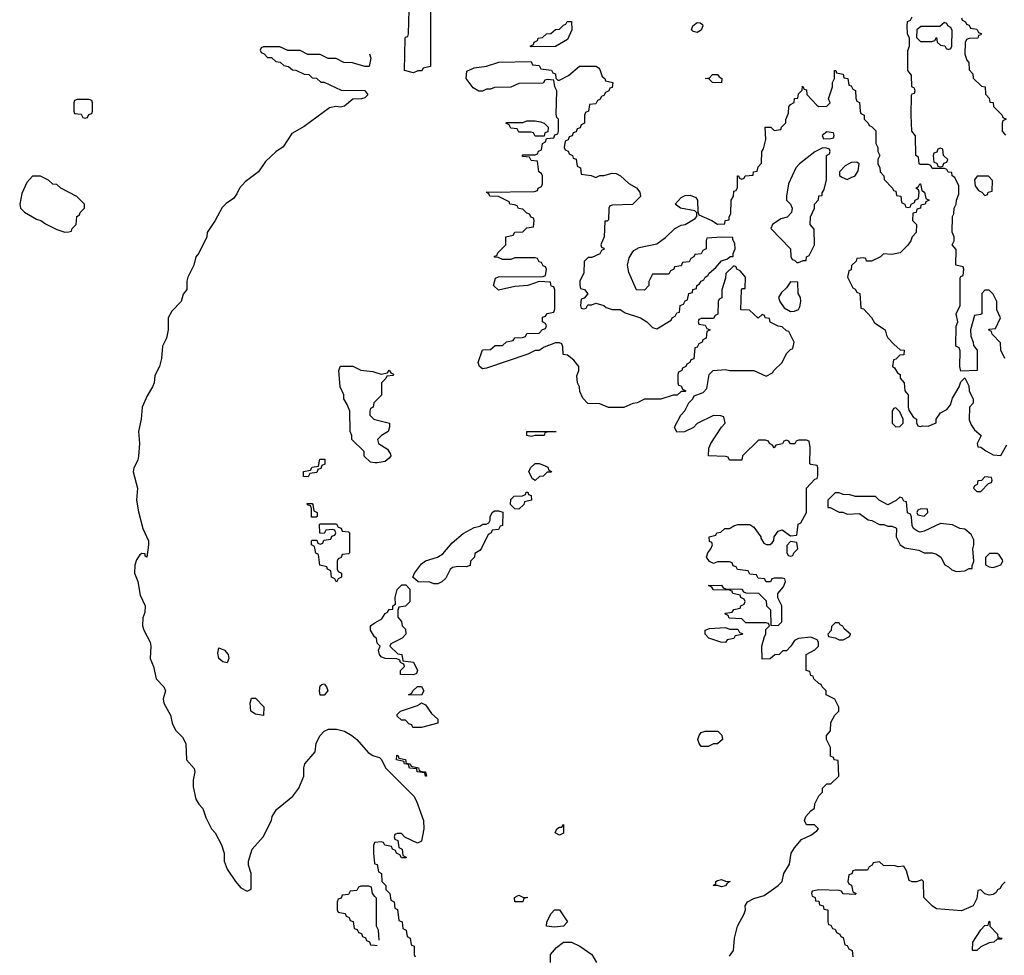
# Model space of a CAD drawing. Header units: inches. Extents: x 2808529 to 2951249, y 860290 to 1033701.
# Tile 130 of 153: x 2918247 to 2923105, y 993986 to 998600. Entities that reach past the tile are written whole.
import ezdxf

# ---------------------------------------------------------------- set-up
doc = ezdxf.new("R2010")
doc.units = ezdxf.units.IN
doc.header["$MEASUREMENT"] = 0
doc.layers.add('C9919', color=7, linetype='Continuous')
doc.layers.add('C9929', color=7, linetype='Continuous')

msp = doc.modelspace()

# ---------------------------------------------------------------- linework, layer by layer
at = {"layer": 'C9919', "color": 6}
for points in [[(2919972.6, 998432.6), (2919978.8, 998410), (2919971, 998370), (2919950, 998369), (2919888.4, 998388.4), (2919846, 998390), (2919808.4, 998408.4), (2919769.1, 998409.1), (2919730, 998428), (2919668.9, 998428.9), (2919630, 998448), (2919570, 998448), (2919530, 998466), (2919450, 998466), (2919438, 998462), (2919434, 998450), (2919438, 998438), (2919452.7, 998432.7), (2919470, 998414), (2919490, 998414), (2919510, 998394), (2919531.6, 998391.6), (2919550, 998374), (2919574, 998370), (2919592.7, 998352.7), (2919610, 998352), (2919650, 998332), (2919674, 998330), (2919690, 998314), (2919711.3, 998311.3), (2919732.7, 998292.7), (2919750, 998292), (2919832.7, 998252.7), (2919950, 998251), (2919964.7, 998230), (2919950, 998215.3), (2919934, 998210), (2919890, 998208.7), (2919850, 998174), (2919830, 998169), (2919807.1, 998172.9), (2919774.8, 998165.2), (2919650, 998074), (2919590, 998039), (2919547.3, 997972.7), (2919510, 997949), (2919459.1, 997900.9), (2919426, 997850), (2919359.3, 997800.7), (2919330.8, 997770), (2919318.5, 997741.5), (2919301.4, 997718.6), (2919265.5, 997694.5), (2919245.8, 997674.2), (2919210.6, 997609.4), (2919171.3, 997550), (2919171, 997530), (2919130.5, 997449.5), (2919116, 997430), (2919106, 997390), (2919076, 997330), (2919071, 997310), (2919071, 997270), (2919054, 997246), (2919042.8, 997210), (2918997.5, 997162.5), (2918979.1, 997130), (2918978.8, 997070), (2918970.7, 997030), (2918950.8, 996990), (2918946, 996930), (2918936, 996890), (2918914.4, 996845.6), (2918910.6, 996810), (2918902.8, 996790), (2918875.5, 996744.5), (2918850.7, 996690), (2918846.8, 996630), (2918833.4, 996570), (2918838, 996510), (2918833.2, 996446.8), (2918830, 996428), (2918810.8, 996390), (2918806.8, 996370), (2918827.3, 996290), (2918822.8, 996230), (2918833.2, 996173.2), (2918854.8, 996090), (2918882.8, 996030), (2918882.8, 996010), (2918874, 995950), (2918866, 995954), (2918866, 995966), (2918850, 995968), (2918839.6, 995960.4), (2918823.5, 995936.5), (2918814.8, 995910), (2918814, 995870), (2918830.5, 995830), (2918841.4, 995761.4), (2918866, 995710), (2918864, 995676), (2918854, 995650), (2918853.4, 995610), (2918858.8, 995590), (2918890.6, 995530), (2918894, 995510), (2918890.8, 995450), (2918906.8, 995410), (2918921, 995350), (2918958.8, 995310), (2918966.8, 995290), (2918954.8, 995250), (2918957.3, 995230), (2918990.6, 995170), (2918998.8, 995130), (2919015.9, 995095.9), (2919050, 995061), (2919067.3, 995030), (2919070.6, 994950.6), (2919107.1, 994907.1), (2919110.7, 994890), (2919102.8, 994850), (2919103.5, 994816.5), (2919115.2, 994755.2), (2919130.4, 994730.4), (2919150.4, 994710.3), (2919165.8, 994665.8), (2919194, 994610), (2919210.7, 994590), (2919242.8, 994530), (2919256, 994490), (2919256, 994450), (2919271.3, 994410), (2919311.3, 994350), (2919338.8, 994318.8), (2919370, 994302), (2919388.4, 994311.6), (2919389, 994390), (2919376, 994430), (2919376, 994450), (2919393.2, 994510), (2919449, 994570), (2919489.2, 994650), (2919493.2, 994670), (2919514.8, 994705.2), (2919595.3, 994770), (2919624, 994810), (2919649, 994870), (2919649, 994910), (2919654, 994930), (2919704, 994990), (2919710, 995032), (2919729, 995070), (2919750, 995091), (2919770, 995101), (2919810, 995100.7), (2919850, 995090.7), (2919886, 995070), (2919910.4, 995050.4), (2919965.8, 994985.8), (2919990, 994970.7), (2920000, 994968)], [(2920000, 996415.2), (2919978, 996418), (2919947.3, 996447.3), (2919946, 996470), (2919886, 996530), (2919886, 996550), (2919878, 996570), (2919875.3, 996670), (2919863.1, 996703.1), (2919846, 996730), (2919846, 996750), (2919828.7, 996790), (2919822, 996870), (2919830, 996891.3), (2919891.1, 996891.1), (2919930, 996871.3), (2919990, 996864.7), (2920000, 996861.5)], [(2920000, 996716.1), (2919994, 996710), (2919991.3, 996688.7), (2919978, 996682), (2919974, 996670), (2919974, 996650), (2919994, 996630), (2920000, 996628.5)], [(2920000, 995555.3), (2919997.2, 995557.2), (2919978, 995590), (2919978, 995610), (2919984, 995616), (2920000, 995625.5)], [(2920000, 994542.2), (2919998, 994542), (2919992.7, 994527.3), (2919992, 994490), (2919998, 994438), (2920000, 994437.3)], [(2920000, 994275.9), (2919988, 994290), (2919982, 994322), (2919970, 994326), (2919930, 994326), (2919918, 994322), (2919910, 994306), (2919878, 994302), (2919870, 994286), (2919838, 994282), (2919832.7, 994267.3), (2919818, 994262), (2919814, 994250), (2919814, 994210), (2919818, 994198), (2919852.7, 994192.7), (2919858, 994178), (2919872.7, 994172.7), (2919878, 994158), (2919892.7, 994152.7), (2919898, 994118), (2919912.7, 994112.7), (2919918, 994098), (2919932.7, 994092.7), (2919938, 994078), (2919952.7, 994072.7), (2919958, 994058), (2919972.7, 994052.7), (2919978, 994038), (2920000, 994035.2)]]:
    msp.add_lwpolyline(points, dxfattribs=at)
for points in [[(2918590, 998206), (2918530, 998206), (2918518, 998202), (2918514, 998190), (2918514, 998150), (2918518, 998138), (2918550, 998134), (2918558, 998118), (2918570, 998114), (2918582, 998118), (2918587.3, 998132.7), (2918602, 998138), (2918606, 998150), (2918606, 998190), (2918602, 998202)], [(2918348.7, 997828.7), (2918310, 997828.7), (2918282.5, 997797.5), (2918257.5, 997742.5), (2918246.8, 997690), (2918251, 997670), (2918270.6, 997650.6), (2918330, 997616), (2918350.5, 997610.5), (2918373.7, 997593.7), (2918430, 997566), (2918470, 997552), (2918490, 997554), (2918502, 997558), (2918506, 997570), (2918526, 997590), (2918528, 997630), (2918542, 997638), (2918546, 997650), (2918566, 997670), (2918566, 997690), (2918528.4, 997728.4), (2918450, 997768.7), (2918430, 997788), (2918410, 997788.7), (2918388.9, 997808.9)], [(2919670, 996346), (2919647.3, 996347.3), (2919647.3, 996372.7), (2919682, 996378), (2919690, 996394), (2919722, 996398), (2919727.3, 996432.7), (2919752.7, 996432.7), (2919752.7, 996407.3), (2919738, 996402), (2919732.7, 996387.3), (2919718, 996382), (2919712.7, 996367.3), (2919678, 996362)], [(2919710, 996146), (2919687.3, 996147.3), (2919686, 996190), (2919682, 996202), (2919667.3, 996207.3), (2919666, 996214), (2919690, 996214), (2919694, 996210), (2919698, 996178), (2919714, 996170), (2919714, 996150)], [(2919810, 995826), (2919802, 995842), (2919786, 995850), (2919782, 995882), (2919766, 995890), (2919762, 995902), (2919728, 995910), (2919722, 995962), (2919708.7, 995968.7), (2919702, 996002), (2919686, 996010), (2919686, 996030), (2919690, 996034), (2919712.7, 996032.7), (2919718, 996018), (2919730, 996014), (2919742, 996018), (2919747.3, 996032.7), (2919782, 996038), (2919787.3, 996052.7), (2919802, 996058), (2919806, 996070), (2919802, 996082), (2919790, 996086), (2919758, 996082), (2919750, 996066), (2919727.3, 996067.3), (2919726, 996110), (2919730, 996114), (2919810, 996114), (2919818, 996098), (2919832.7, 996092.7), (2919838, 996078), (2919870, 996074), (2919874, 996070), (2919874, 995970), (2919870, 995966), (2919838, 995962), (2919832.7, 995947.3), (2919818, 995942), (2919814, 995930), (2919814, 995890), (2919818, 995878), (2919834, 995870), (2919834, 995850), (2919818, 995842)], [(2919270, 995429), (2919250, 995433.2), (2919229.4, 995450), (2919223.7, 995476.3), (2919230, 995502), (2919258, 995490), (2919274.8, 995470), (2919278.8, 995450)], [(2919730, 995269.2), (2919726, 995290), (2919730, 995314), (2919738, 995322), (2919750, 995324.7), (2919761, 995310), (2919766.8, 995290), (2919750, 995269.2)], [(2919450, 995168), (2919410, 995175.3), (2919388, 995190), (2919384, 995230), (2919390, 995254), (2919410, 995254), (2919451, 995211)]]:
    msp.add_lwpolyline(points, close=True, dxfattribs=at)
at = {"layer": 'C9929', "color": 6}
for points in [[(2920274, 998770), (2920274, 998370), (2920238, 998362), (2920230, 998348.7), (2920212, 998348), (2920190, 998338), (2920146, 998350), (2920148.4, 998508.4), (2920150, 998514), (2920162, 998518), (2920166, 998530), (2920168.4, 998648.4)], [(2923108.7, 996928.7), (2923088.7, 996970), (2923087.3, 997007.3), (2923046, 997050), (2923042, 997062), (2923028, 997070), (2923030, 997074), (2923062, 997078), (2923086, 997130), (2923068.9, 997168.9), (2923068, 997210), (2923050, 997246), (2923030, 997266), (2923010, 997266), (2922994, 997250), (2922994, 997150), (2922990, 997146), (2922958, 997142), (2922938, 997070), (2922939.6, 997039.6), (2922952, 997010), (2922952.7, 996992.7), (2922971.3, 996970), (2922972, 996870), (2922890, 996866), (2922886, 996890), (2922887.3, 996967.3), (2922882, 996982), (2922866, 996990), (2922868.4, 997088.4), (2922875.3, 997110), (2922868, 997150), (2922888, 997190), (2922887.3, 997327.3), (2922890, 997334), (2922902, 997338), (2922906, 997370), (2922902, 997382), (2922866, 997390), (2922867.3, 997467.3), (2922848.7, 997490), (2922858, 997510), (2922858, 997530), (2922848.4, 997551.6), (2922848.9, 997628.9), (2922856.4, 997643.6), (2922858, 997670), (2922868, 997690), (2922868.7, 997710), (2922880.4, 997739.6), (2922880.4, 997780.4), (2922862, 997822), (2922848, 997830), (2922846, 997846), (2922828.4, 997848.4), (2922822, 997862), (2922810, 997866), (2922750, 997866), (2922742, 997882), (2922730, 997886), (2922690, 997886), (2922686, 997890), (2922682, 997922), (2922668, 997930), (2922667.3, 998027.3), (2922648.7, 998050), (2922646, 998130), (2922647.3, 998227.3), (2922650, 998234), (2922662, 998238), (2922666, 998250), (2922662, 998262), (2922648.4, 998268.4), (2922647.3, 998327.3), (2922628.7, 998350), (2922628.9, 998448.9), (2922638, 998470), (2922638, 998510), (2922628, 998530), (2922626, 998570), (2922628.4, 998591.6), (2922642, 998598), (2922650, 998614)], [(2922894, 998610), (2922898, 998598), (2922914, 998590), (2922918, 998578), (2922932.7, 998572.7), (2922938, 998558), (2922970, 998554), (2922978, 998538), (2922991.6, 998531.6), (2922990, 998526), (2922978, 998522), (2922974, 998510), (2922932.7, 998507.3), (2922918, 998502), (2922912.7, 998487.3), (2922911.3, 998430), (2922921, 998401), (2922931, 998390), (2922932.7, 998352.7), (2922950, 998334), (2922952, 998312), (2922992, 998272), (2923011.3, 998270), (2923012.7, 998232.7), (2923030, 998214), (2923034, 998194), (2923050, 998192), (2923051.6, 998171.6), (2923094, 998130), (2923098, 998118), (2923114, 998110), (2923098, 998102), (2923094, 998090), (2923094, 998050), (2923111.6, 998031.6)], [(2921750, 993982), (2921769, 994010), (2921774, 994070), (2921789, 994130), (2921822, 994190), (2921828, 994210), (2921826, 994230), (2921838, 994250), (2921870, 994266), (2921920.1, 994279.9), (2921989, 994330), (2922009, 994350), (2922017.2, 994390), (2922045.6, 994434.4), (2922053.2, 994490), (2922070, 994516), (2922103.9, 994556.1), (2922150, 994578), (2922180.4, 994599.6), (2922188, 994610), (2922168.7, 994628.7), (2922128.7, 994630), (2922119, 994650), (2922125.2, 994670), (2922150, 994698), (2922168.9, 994711.1), (2922170, 994732), (2922190, 994772), (2922208, 994790), (2922208.7, 994810), (2922230, 994831), (2922250, 994832), (2922288, 994870), (2922286, 994946), (2922266, 994950), (2922262, 994962), (2922248.4, 994968.4), (2922248, 995010), (2922228.7, 995050), (2922228.7, 995070), (2922247.3, 995092.7), (2922250, 995134), (2922269, 995170), (2922288.7, 995190), (2922288.7, 995210), (2922268.9, 995248.9), (2922226, 995270), (2922226, 995290), (2922206, 995310), (2922202, 995322), (2922190, 995326), (2922166, 995350), (2922162, 995362), (2922150, 995366), (2922146, 995386), (2922128, 995390), (2922128, 995470), (2922170, 995492), (2922188, 995510), (2922188.7, 995530), (2922182, 995542), (2922150, 995555.3), (2922090, 995548), (2922070, 995538), (2922052, 995510), (2922030, 995488), (2922012.7, 995487.3), (2921994, 995470), (2921972.7, 995467.3), (2921950, 995448), (2921910, 995446), (2921909.3, 995510.7), (2921921.2, 995558.8), (2921928, 995570), (2921928, 995592), (2921946, 995610), (2921942, 995622), (2921930, 995626), (2921830, 995626), (2921810, 995646), (2921748.4, 995648.4), (2921742, 995662), (2921726, 995670), (2921730, 995674), (2921762, 995678), (2921770, 995692), (2921802, 995698), (2921806, 995710), (2921822, 995718), (2921826, 995730), (2921822, 995742), (2921806, 995750), (2921802, 995762), (2921766, 995770), (2921762, 995782), (2921750, 995786), (2921670, 995789), (2921662, 995802), (2921646, 995810), (2921710, 995811.3), (2921718, 995798), (2921730, 995794), (2921810, 995792), (2921818, 995778), (2921830, 995774), (2921891.6, 995771.6), (2921930, 995734), (2921932, 995710), (2921952, 995690), (2921954, 995614), (2921990, 995612), (2922008, 995630), (2922008, 995710), (2921988.4, 995748.4), (2921988, 995770), (2922016.4, 995803.6), (2922026, 995830), (2922022, 995842), (2922010, 995846), (2921970, 995846), (2921958, 995842), (2921951.6, 995828.4), (2921930, 995828), (2921922, 995842), (2921890, 995846), (2921882, 995862), (2921850, 995866), (2921842, 995882), (2921788.4, 995888.4), (2921782, 995902), (2921767.3, 995907.3), (2921762, 995922), (2921750, 995926), (2921690, 995926), (2921670, 995918), (2921650, 995928.7), (2921635.3, 995950), (2921642, 995970), (2921658, 995990), (2921666, 996010), (2921662, 996022), (2921650, 996026), (2921648.7, 996050), (2921682, 996058), (2921686, 996070), (2921707.3, 996072.7), (2921726, 996090), (2921750, 996091.3), (2921770, 996104.7), (2921790, 996110.8), (2921850, 996110.7), (2921870, 996097.3), (2921904.7, 996050), (2921903.6, 996043.6), (2921918, 996018), (2921932.7, 996012.7), (2921950, 996012), (2921960.4, 996019.6), (2921968.7, 996031.3), (2921969, 996050), (2921990, 996078), (2922010, 996084.7), (2922050, 996054), (2922082, 996058), (2922088.4, 996111.6), (2922102, 996118), (2922128.7, 996170), (2922128.7, 996290), (2922170, 996334), (2922182, 996338), (2922186, 996350), (2922186, 996390), (2922182, 996402), (2922150, 996406), (2922146, 996410), (2922148, 996490), (2922142, 996522), (2922130, 996526), (2922090, 996526), (2922078, 996522), (2922071.6, 996508.4), (2922050, 996508), (2922042, 996522), (2922030, 996526), (2922018, 996522), (2922011.6, 996508.4), (2921978, 996502), (2921970, 996488), (2921962, 996502), (2921946, 996510), (2921942, 996522), (2921927.3, 996527.3), (2921892.7, 996527.3), (2921814, 996450), (2921810, 996428), (2921750, 996428), (2921742, 996442), (2921730, 996446), (2921646, 996450), (2921647.3, 996487.3), (2921658, 996510), (2921709.1, 996590.9), (2921728, 996610), (2921722, 996642), (2921707.3, 996647.3), (2921670, 996648), (2921590, 996608), (2921570.9, 996589.1), (2921528, 996568), (2921490, 996566), (2921478, 996590), (2921508.7, 996650), (2921529, 996671), (2921549, 996711), (2921568, 996730), (2921575.3, 996744.7), (2921619, 996761), (2921638, 996782), (2921649, 996851), (2921669.2, 996870.8), (2921730, 996874.8), (2921750.9, 996870.9), (2921870, 996870.8), (2921930, 996842), (2921962, 996858), (2921968.7, 996870), (2922008.7, 996910), (2922030, 996954), (2922050, 996974), (2922062, 996978), (2922068, 997010), (2922042, 997062), (2922030, 997066), (2922010, 997086), (2921990, 997088), (2921950, 997108.7), (2921947.3, 997127.3), (2921926, 997130), (2921922, 997142), (2921910, 997146), (2921890, 997128), (2921847.3, 997167.3), (2921806, 997170), (2921808.4, 997268.4), (2921814, 997274), (2921826, 997274), (2921828.7, 997330), (2921802, 997362), (2921786, 997370), (2921782, 997382), (2921770, 997386), (2921731.1, 997348.9), (2921730, 997326), (2921711.6, 997268.4), (2921711.1, 997228.9), (2921698, 997222), (2921694, 997210), (2921691.6, 997148.4), (2921678, 997142), (2921670, 997126), (2921610, 997126), (2921598, 997122), (2921594, 997110), (2921598, 997098), (2921630, 997094), (2921638, 997078), (2921654, 997070), (2921638, 997062), (2921634, 997030), (2921618, 997022), (2921614, 997010), (2921598, 997002), (2921590, 996986), (2921578, 996982), (2921572.7, 996927.3), (2921558, 996922), (2921554, 996910), (2921538, 996902), (2921534, 996890), (2921518, 996882), (2921514, 996870), (2921498, 996862), (2921494, 996850), (2921494, 996810), (2921498, 996798), (2921510, 996794), (2921518, 996778), (2921534, 996770), (2921530, 996766), (2921510, 996766), (2921491.1, 996748.9), (2921471.6, 996748.4), (2921410, 996728.7), (2921330, 996728), (2921294, 996710), (2921272, 996708), (2921228.4, 996688.4), (2921151.6, 996688.4), (2921110, 996706), (2921050, 996708), (2921026, 996734), (2921010, 996766), (2921008.7, 996790), (2920999, 996810), (2920996.4, 996843.6), (2921006, 996870), (2921006, 996890), (2920980.4, 996920.4), (2920950, 996946), (2920928.7, 996948.7), (2920927.3, 996987.3), (2920922, 997002), (2920910, 997006), (2920890, 997006), (2920835.3, 996984.7), (2920810, 996969), (2920790, 996968.7), (2920754, 996950), (2920550, 996882), (2920530, 996879), (2920515.3, 996890), (2920509, 996910), (2920530, 996972), (2920570, 996974), (2920592.7, 996992.7), (2920630, 996994), (2920648.4, 997011.6), (2920682, 997018), (2920690, 997032), (2920727.3, 997032.7), (2920742, 997038), (2920750, 997052), (2920810, 997054), (2920827.3, 997072.7), (2920842, 997078), (2920846, 997090), (2920842, 997102), (2920826, 997110), (2920827.3, 997132.7), (2920842, 997138), (2920850, 997152), (2920882, 997158), (2920887.3, 997172.7), (2920887.3, 997267.3), (2920882, 997282), (2920870, 997286), (2920866, 997306), (2920810, 997308.7), (2920754, 997290), (2920690, 997285.2), (2920610, 997266.6), (2920585.2, 997290), (2920595.3, 997324.7), (2920610, 997332), (2920830, 997334), (2920842, 997338), (2920846, 997370), (2920842, 997382), (2920830, 997386), (2920822, 997402), (2920810, 997406), (2920802, 997422), (2920790, 997426), (2920690, 997426), (2920670, 997418), (2920630, 997418), (2920607.3, 997427.3), (2920589.1, 997429.1), (2920590, 997434), (2920602, 997438), (2920606, 997450), (2920646, 997490), (2920646, 997530), (2920682, 997538), (2920690, 997552), (2920730, 997554), (2920750, 997574), (2920782, 997578), (2920786, 997610), (2920782, 997622), (2920770, 997626), (2920762, 997642), (2920750, 997646), (2920730, 997666), (2920708.4, 997668.4), (2920702, 997682), (2920688, 997688), (2920666, 997690), (2920662, 997702), (2920610, 997728), (2920566, 997730), (2920562, 997742), (2920548, 997750), (2920787.3, 997752.7), (2920802, 997758), (2920806, 997770), (2920822, 997778), (2920826, 997790), (2920826, 997830), (2920822, 997842), (2920808, 997850), (2920802, 997902), (2920770, 997906), (2920762, 997922), (2920730, 997926), (2920726, 997930), (2920730, 997934), (2920790, 997934), (2920802, 997938), (2920807.3, 997952.7), (2920822, 997958), (2920826, 997990), (2920842, 997998), (2920846, 998014), (2920882, 998018), (2920887.3, 998032.7), (2920902, 998038), (2920906, 998050), (2920906, 998110), (2920898, 998118), (2920894.6, 998134.6), (2920898, 998250), (2920888, 998270), (2920882, 998302), (2920850, 998306), (2920838, 998302), (2920830, 998288), (2920710, 998286), (2920670, 998268), (2920590, 998266), (2920570, 998258), (2920550, 998258), (2920530, 998248), (2920511.6, 998248.4), (2920484.1, 998264.1), (2920449.6, 998309.6), (2920453.6, 998346.4), (2920490, 998362.8), (2920550, 998371.3), (2920611.6, 998391.6), (2920770, 998394), (2920778, 998378), (2920810, 998374), (2920818, 998358), (2920871.6, 998351.6), (2920878, 998338), (2920890, 998334), (2920892, 998312), (2920902, 998302), (2920910, 998302), (2920955.5, 998324.5), (2921009.6, 998370.4), (2921090.6, 998370.6), (2921103.6, 998363.6), (2921110, 998354), (2921121, 998321), (2921134, 998310), (2921138, 998298), (2921174, 998290), (2921170, 998266), (2921158, 998262), (2921154, 998250), (2921138, 998242), (2921130, 998226), (2921118, 998222), (2921110, 998206), (2921098, 998202), (2921090, 998186), (2921058, 998182), (2921054, 998150), (2921038, 998142), (2921034, 998130), (2921034, 998090), (2921018, 998082), (2921012.7, 998067.3), (2920998, 998062), (2920992.7, 998047.3), (2920978, 998042), (2920972.7, 998027.3), (2920958, 998022), (2920952.7, 998007.3), (2920938, 998002), (2920934, 997970), (2920938, 997958), (2920952.7, 997952.7), (2920958, 997938), (2920974, 997930), (2920978, 997918), (2920992.7, 997912.7), (2920998, 997878), (2921014, 997870), (2921018, 997838), (2921067.3, 997832.7), (2921090, 997822), (2921108.7, 997831.3), (2921130, 997831.3), (2921170, 997842.8), (2921190, 997841), (2921211, 997831), (2921252.5, 997792.5), (2921290, 997770.5), (2921306.8, 997750), (2921310.9, 997729.1), (2921270, 997688.7), (2921170, 997686), (2921158, 997682), (2921154, 997670), (2921152.7, 997612.7), (2921146, 997606), (2921134, 997606), (2921131.1, 997528.9), (2921114, 997490), (2921118, 997478), (2921130, 997474), (2921131.6, 997468.4), (2921118, 997462), (2921110, 997446), (2921070, 997428), (2921052.7, 997427.3), (2921032.7, 997407.3), (2921031.3, 997351.3), (2921011.3, 997310), (2921011.6, 997291.6), (2921014, 997274), (2921034, 997270), (2921051, 997249), (2921032.7, 997227.3), (2921018, 997222), (2921014, 997190), (2921018, 997178), (2921030, 997174), (2921042, 997178), (2921050, 997194), (2921070, 997194), (2921090, 997202), (2921130, 997190.5), (2921141.1, 997181.1), (2921170, 997170.6), (2921210, 997170.5), (2921235.2, 997155.2), (2921310.4, 997130.3), (2921341, 997110), (2921370, 997082), (2921390, 997076), (2921462, 997118), (2921466, 997130), (2921482, 997138), (2921490, 997154), (2921502, 997158), (2921506, 997190), (2921522, 997198), (2921530, 997214), (2921542, 997218), (2921548, 997250), (2921566, 997254), (2921568, 997270), (2921586, 997274), (2921588, 997290), (2921602, 997298), (2921609.3, 997310.7), (2921622, 997318), (2921629.3, 997330.7), (2921642, 997338), (2921649.3, 997350.7), (2921682, 997378), (2921709.3, 997410.7), (2921739, 997421), (2921752.7, 997432.7), (2921767.3, 997432.7), (2921767.3, 997447.3), (2921778, 997470), (2921776.4, 997496.4), (2921766, 997514), (2921766, 997526), (2921711.6, 997528.4), (2921638, 997522), (2921634, 997510), (2921634, 997470), (2921618, 997462), (2921610, 997446), (2921578, 997442), (2921574, 997430), (2921558, 997422), (2921550, 997406), (2921518, 997402), (2921510, 997386), (2921478, 997382), (2921474, 997370), (2921458, 997362), (2921450, 997346), (2921370, 997346), (2921351.3, 997308.7), (2921350.7, 997289.3), (2921330, 997266), (2921290, 997268.7), (2921252.9, 997352.9), (2921245.2, 997390), (2921254.8, 997425.2), (2921269.1, 997450.9), (2921278, 997462), (2921303.2, 997476.8), (2921390, 997494.8), (2921434, 997526), (2921479, 997570), (2921510, 997587.3), (2921530, 997590.7), (2921580.2, 997619.8), (2921588.7, 997630), (2921588, 997648), (2921578, 997658), (2921508, 997670), (2921482, 997690), (2921510, 997722.8), (2921530, 997734), (2921554.4, 997734.4), (2921583.6, 997723.6), (2921591.3, 997710), (2921592.7, 997652.7), (2921598, 997638), (2921662, 997610), (2921690, 997592), (2921726, 997594), (2921728, 997610), (2921747.3, 997612.7), (2921747.3, 997627.3), (2921756.4, 997643.6), (2921758, 997710), (2921768.7, 997730), (2921770, 997754), (2921782, 997758), (2921788, 997772), (2921788.7, 997830), (2921794, 997830), (2921798, 997818), (2921810, 997814), (2921822, 997818), (2921826, 997830), (2921866, 997834), (2921868, 997850), (2921886, 997854), (2921890, 997874), (2921907.3, 997892.7), (2921908.7, 997950), (2921916.4, 997963.6), (2921928.7, 998010), (2921926, 998070), (2921954, 998070), (2921970, 998054), (2922002, 998058), (2922006, 998070), (2922028, 998092), (2922028, 998108), (2922040.4, 998139.6), (2922042, 998170), (2922050, 998182), (2922068.4, 998191.6), (2922070, 998212), (2922086, 998214), (2922090, 998234), (2922108, 998252), (2922110, 998272), (2922118, 998258), (2922130, 998254), (2922131.6, 998231.6), (2922179.6, 998179.6), (2922190, 998172), (2922230, 998174), (2922246, 998190), (2922238, 998210), (2922258, 998270), (2922258, 998290), (2922268, 998310), (2922268, 998350), (2922274, 998350), (2922278, 998338), (2922310.9, 998330.9), (2922314, 998314), (2922334, 998310), (2922338, 998278), (2922350, 998274), (2922358, 998258), (2922371.6, 998251.6), (2922372.7, 998212.7), (2922378, 998198), (2922391.6, 998191.6), (2922394, 998150), (2922398, 998138), (2922414, 998130), (2922414, 998110), (2922434, 998090), (2922438, 998078), (2922450, 998074), (2922471.6, 998051.6), (2922472, 997990), (2922482, 997970), (2922482, 997950), (2922491.3, 997930), (2922482, 997910), (2922482, 997890), (2922491.1, 997871.1), (2922492, 997850), (2922511.3, 997830), (2922512, 997812), (2922554, 997770), (2922558, 997758), (2922570, 997754), (2922574, 997734), (2922594, 997730), (2922598, 997698), (2922614, 997690), (2922618, 997678), (2922630, 997674), (2922642, 997678), (2922646, 997690), (2922662, 997698), (2922666, 997710), (2922682, 997718), (2922686, 997750), (2922682, 997762), (2922668, 997770), (2922682, 997778), (2922688.4, 997791.6), (2922692, 997790), (2922698, 997758), (2922712, 997750), (2922718, 997718), (2922734, 997710), (2922718, 997702), (2922714, 997690), (2922694, 997686), (2922692, 997670), (2922674, 997666), (2922671.1, 997648.9), (2922654, 997646), (2922652, 997610), (2922671.3, 997590), (2922671, 997550), (2922651.3, 997530), (2922644.7, 997510), (2922630, 997488), (2922591.3, 997450), (2922550, 997442), (2922510, 997446), (2922494, 997430), (2922450, 997408.7), (2922426, 997410), (2922422, 997422), (2922410, 997426), (2922378, 997422), (2922374, 997410), (2922352, 997388), (2922350, 997366), (2922338, 997362), (2922332, 997330), (2922358, 997278), (2922370, 997271.3), (2922376.9, 997256.9), (2922392, 997250), (2922398, 997178), (2922410, 997174), (2922450, 997132), (2922464.7, 997104.7), (2922518, 997070), (2922523.6, 997043.6), (2922531, 997031), (2922559.6, 996999.6), (2922592, 996972), (2922612, 996970), (2922610, 996948), (2922590, 996946), (2922570, 996926), (2922558, 996922), (2922554, 996890), (2922563.6, 996883.6), (2922578, 996858), (2922591.3, 996850), (2922592, 996832), (2922612, 996810), (2922614, 996770), (2922631.3, 996750), (2922630.8, 996690), (2922634.8, 996674.8), (2922658, 996638), (2922671.3, 996630), (2922672, 996612), (2922678, 996598), (2922690, 996594), (2922702, 996598), (2922730, 996596), (2922768.4, 996611.6), (2922769, 996630), (2922790, 996662), (2922822, 996678), (2922839, 996701), (2922850, 996734), (2922882, 996790), (2922890, 996814), (2922910, 996834), (2922930, 996794), (2922932, 996770), (2922951.6, 996728.4), (2922951.6, 996708.4), (2922934, 996690), (2922932.7, 996627.3), (2922942, 996602), (2922958, 996578), (2922991, 996550), (2922972, 996510), (2922974, 996494), (2922990, 996492), (2923013.7, 996473.7), (2923050, 996454.8), (2923088.4, 996451.6), (2923117.2, 996502.8)], [(2920000, 996861.5), (2920030, 996852), (2920062, 996858), (2920070, 996872), (2920078, 996858), (2920091.3, 996851.3), (2920090, 996846), (2920058, 996842), (2920054, 996830), (2920032, 996810), (2920031.6, 996748.4), (2920000, 996716.1)], [(2920000, 996628.5), (2920072, 996610), (2920072, 996590), (2920064.7, 996570), (2920032, 996550), (2920012, 996530), (2920018, 996510), (2920062, 996482), (2920076.9, 996456.9), (2920078, 996450), (2920070, 996438), (2920050, 996422), (2920010, 996414), (2920000, 996415.2)], [(2920000, 995625.5), (2920034.2, 995645.8), (2920050, 995671.3), (2920062, 995678), (2920070, 995691.3), (2920087.3, 995692.7), (2920088.7, 995710), (2920102, 995718), (2920099, 995750), (2920109.3, 995790.7), (2920132.7, 995812.7), (2920152.7, 995812.7), (2920171.3, 995791.3), (2920171.6, 995728.4), (2920150, 995708), (2920118, 995702), (2920112.7, 995687.3), (2920112.7, 995652.7), (2920131.3, 995631.3), (2920134, 995610), (2920150, 995594), (2920152, 995570), (2920134, 995550), (2920078, 995522), (2920074, 995510), (2920112, 995472), (2920132, 995470), (2920138, 995438), (2920190, 995431.3), (2920210.5, 995390), (2920204.7, 995375.3), (2920190, 995369), (2920126, 995370), (2920126, 995390), (2920146, 995410), (2920142, 995422), (2920126, 995430), (2920122, 995442), (2920107.3, 995447.3), (2920050, 995449), (2920030, 995458), (2920022, 995470), (2920018, 995490), (2920026, 995510), (2920010, 995526), (2920008, 995550), (2920000, 995555.3)], [(2920000, 994968), (2920022, 994962), (2920032, 994952), (2920052, 994910), (2920191, 994770), (2920205.4, 994745.4), (2920239.1, 994650), (2920241.6, 994610), (2920230, 994548.7), (2920210, 994538), (2920148, 994568), (2920130, 994586), (2920110, 994586), (2920098, 994582), (2920094, 994570), (2920098, 994558), (2920112.7, 994552.7), (2920118, 994518), (2920134, 994510), (2920138, 994478), (2920154, 994470), (2920154, 994466), (2920130, 994466), (2920122, 994482), (2920106, 994490), (2920102, 994502), (2920086, 994510), (2920082, 994522), (2920048.4, 994528.4), (2920042, 994542), (2920030, 994546), (2920000, 994542.2)], [(2923110, 994348), (2923092, 994330), (2923084.7, 994315.3), (2923071.6, 994308.4), (2923064.7, 994295.3), (2923050, 994286), (2923030, 994282), (2923009.2, 994289.2), (2922990, 994308), (2922974, 994306), (2922970, 994266), (2922951, 994230), (2922894.9, 994205.1), (2922770, 994215.3), (2922748.7, 994230), (2922708.7, 994270), (2922706, 994350), (2922698, 994358), (2922672, 994348), (2922650, 994348), (2922635.3, 994355.3), (2922622, 994402), (2922610, 994426), (2922582, 994422), (2922567.3, 994427.3), (2922510, 994428), (2922490, 994446), (2922458, 994442), (2922454, 994430), (2922438, 994422), (2922430, 994406), (2922370, 994406), (2922358, 994402), (2922352.7, 994387.3), (2922338, 994382), (2922334, 994350), (2922338, 994338), (2922351.6, 994331.6), (2922358, 994298), (2922374, 994290), (2922370, 994286), (2922310, 994288.7), (2922302, 994302), (2922290, 994306), (2922190, 994308), (2922158, 994302), (2922154, 994290), (2922158, 994278), (2922171.6, 994271.6), (2922174, 994254), (2922190, 994252), (2922194, 994234), (2922212, 994230), (2922214, 994214), (2922234, 994210), (2922234, 994150), (2922238, 994138), (2922250, 994134), (2922258, 994118), (2922270, 994114), (2922278, 994098), (2922294, 994090), (2922298, 994078), (2922310, 994074), (2922318, 994038), (2922330, 994034), (2922338, 994018), (2922354, 994010), (2922358, 993978)], [(2920000, 994437.3), (2920010, 994434), (2920018, 994398), (2920032, 994390), (2920034, 994350), (2920054, 994330), (2920054, 994310), (2920074, 994290), (2920078, 994258), (2920094, 994250), (2920098, 994218), (2920111.6, 994211.6), (2920118, 994158), (2920134, 994150), (2920138, 994118), (2920154, 994110), (2920158, 994078), (2920174, 994070), (2920178, 994038), (2920194, 994030), (2920194, 993990), (2920198, 993978)], [(2920021, 994061), (2920018, 994110), (2920008, 994130), (2920007.3, 994267.3), (2920000, 994275.9)], [(2920000, 994035.2), (2920010, 994034)], [(2920866, 993950), (2920866, 993990), (2920896.4, 994023.6), (2920930, 994051), (2920970, 994050.6), (2921010, 994030.4), (2921070.3, 993990.3), (2921092.7, 993950)]]:
    msp.add_lwpolyline(points, dxfattribs=at)
for points in [[(2920770, 998466), (2920766, 998470), (2920782, 998478), (2920786, 998490), (2920802, 998498), (2920806, 998510), (2920827.3, 998512.7), (2920846, 998530), (2920867.3, 998532.7), (2920890, 998552), (2920910, 998554), (2920930, 998574), (2920942, 998578), (2920948.7, 998591.3), (2920970, 998592), (2920971, 998550), (2920950, 998502), (2920890, 998468.7)], [(2921590, 998537.2), (2921570, 998542), (2921562, 998550), (2921568.7, 998570), (2921590, 998586), (2921604.7, 998584.7), (2921616, 998576), (2921618, 998570), (2921610, 998549)], [(2922810, 998586), (2922787.3, 998567.3), (2922692.7, 998567.3), (2922674, 998550), (2922672.7, 998512.7), (2922692, 998492), (2922747.3, 998492.7), (2922762, 998498), (2922770, 998512), (2922774, 998490), (2922790, 998474), (2922812, 998472), (2922818, 998458), (2922830, 998454), (2922842, 998458), (2922846, 998470), (2922847.3, 998547.3), (2922842, 998562), (2922826, 998570), (2922822, 998582)], [(2921710, 998288.7), (2921666, 998290), (2921648, 998308), (2921629, 998310), (2921650, 998314), (2921666, 998330), (2921690, 998330.8), (2921698, 998318), (2921711, 998310)], [(2920790, 998026), (2920782, 998042), (2920770, 998046), (2920710, 998046), (2920702, 998062), (2920670, 998066), (2920662, 998082), (2920646, 998090), (2920650, 998094), (2920730, 998094), (2920750, 998102), (2920790, 998102), (2920816.9, 998096.9), (2920834, 998090), (2920854, 998070), (2920852.7, 998047.3), (2920838, 998042), (2920834, 998026), (2920830, 998026)], [(2922230, 998048), (2922206, 998030), (2922212.7, 998012.7), (2922250, 998014), (2922262, 998018), (2922266, 998030), (2922262, 998042)], [(2922210, 997968), (2922170, 997949.3), (2922094, 997890), (2922077.3, 997870), (2922041, 997790), (2922031, 997730), (2922031.3, 997710), (2922050, 997691.3), (2922058.8, 997670), (2922054.8, 997650), (2922033.2, 997626.8), (2922002.5, 997617.5), (2921962, 997590), (2921954, 997570), (2922050.9, 997470.9), (2922052, 997432), (2922058, 997418), (2922070, 997414), (2922082, 997402), (2922090, 997402), (2922112.7, 997412.7), (2922127.3, 997412.7), (2922128.7, 997430), (2922142, 997438), (2922168.7, 997490), (2922167.3, 997567.3), (2922148, 997590), (2922148.4, 997628.4), (2922168, 997670), (2922168.7, 997690), (2922188.7, 997711.3), (2922190, 997732), (2922206, 997734), (2922206, 997746), (2922216.4, 997763.6), (2922228.7, 997810), (2922228.7, 997931.3), (2922242, 997938), (2922246, 997950), (2922242, 997962), (2922227.3, 997967.3)], [(2922790, 997966), (2922778, 997962), (2922772.7, 997947.3), (2922758, 997942), (2922754, 997930), (2922758, 997898), (2922772.7, 997892.7), (2922778, 997878), (2922790, 997874), (2922802, 997878), (2922807.3, 997892.7), (2922822, 997898), (2922826, 997910), (2922806, 997930), (2922802, 997962)], [(2922378, 997898), (2922350, 997896), (2922338, 997890), (2922320.5, 997879.5), (2922292, 997850), (2922292.7, 997832.7), (2922303.6, 997823.6), (2922330, 997812), (2922350, 997822), (2922369, 997831), (2922384.7, 997855.3), (2922388.7, 997888.7)], [(2922971.3, 997828.7), (2922958, 997810), (2922961, 997781), (2922978, 997758), (2922994, 997750), (2923010, 997734), (2923022, 997738), (2923026, 997750), (2923046, 997754), (2923047.3, 997807.3), (2923028, 997828)], [(2922050, 997308), (2922030, 997278), (2922005.4, 997254.6), (2921991.3, 997230), (2921998, 997210), (2922019.8, 997179.8), (2922050, 997161), (2922070, 997162), (2922089.1, 997170.9), (2922096.5, 997183.5), (2922101.2, 997210), (2922099, 997230), (2922088.7, 997250), (2922086, 997306)], [(2922570, 996686), (2922558, 996682), (2922552.7, 996667.3), (2922552, 996610), (2922570, 996592), (2922590, 996594), (2922606, 996610), (2922606, 996630), (2922590, 996666)], [(2920770, 996544), (2920750, 996549), (2920748.7, 996570), (2920894, 996570), (2920852.7, 996567.3), (2920838, 996562), (2920834, 996550), (2920830, 996549.4), (2920790.7, 996549.3)], [(2920790, 996328), (2920776.4, 996336.4), (2920759, 996370), (2920768, 996390), (2920790, 996411.3), (2920810, 996412), (2920839.6, 996399.6), (2920852.7, 996392.7), (2920858, 996378), (2920871.6, 996371.6), (2920870, 996369), (2920850, 996368), (2920830, 996348.7), (2920812, 996348)], [(2923010, 996346), (2922992, 996328), (2922974, 996326), (2922972, 996308), (2922958, 996302), (2922954, 996290), (2922970, 996274), (2922990, 996274), (2923027.3, 996312.7), (2923042, 996318), (2923046, 996330), (2923042, 996342)], [(2920710, 996186), (2920690, 996188), (2920669, 996209), (2920670, 996234), (2920686, 996250), (2920728, 996252), (2920742, 996258), (2920746, 996270), (2920754, 996270), (2920758, 996258), (2920770, 996254), (2920772, 996230), (2920738, 996222), (2920734, 996210)], [(2922290, 996266), (2922270, 996266), (2922234, 996230), (2922234, 996194), (2922246, 996194), (2922291.1, 996171.1), (2922308.9, 996171.1), (2922330, 996161), (2922390, 996164.7), (2922433.7, 996133.7), (2922452, 996130), (2922490, 996111), (2922510.8, 996110.8), (2922530, 996102), (2922550, 996102), (2922570, 996094), (2922574, 996090), (2922572, 996050), (2922591, 996011), (2922614.8, 995994.8), (2922683.6, 995983.6), (2922710, 995971), (2922750, 995970.7), (2922770, 995964.7), (2922791.3, 995950), (2922811.3, 995911.3), (2922830, 995902), (2922846.4, 995886.4), (2922870, 995878), (2922910, 995882), (2922932.7, 995892.7), (2922947.3, 995892.7), (2922947.3, 995907.3), (2922955.3, 995930), (2922949.4, 995990), (2922955.3, 996010), (2922954.6, 996034.6), (2922942, 996062), (2922910, 996088), (2922886, 996090), (2922850, 996108.7), (2922790, 996115.3), (2922710, 996078), (2922690, 996073.2), (2922677.2, 996077.2), (2922658, 996090), (2922650, 996106), (2922647.3, 996147.3), (2922642, 996162), (2922628.4, 996168.4), (2922622, 996222), (2922610, 996226), (2922602, 996242), (2922590, 996246), (2922571.6, 996228.4), (2922530, 996208), (2922488, 996230), (2922470, 996248), (2922371, 996249), (2922343.6, 996256.4), (2922310, 996258)], [(2920450, 995902), (2920410, 995904), (2920382, 995898), (2920371.1, 995888.9), (2920350, 995846), (2920330, 995828), (2920310, 995818), (2920290, 995818), (2920270, 995826), (2920212.7, 995827.3), (2920186, 995850), (2920195.3, 995870), (2920230, 995916), (2920249.4, 995930.6), (2920308, 995950), (2920334.5, 995965.5), (2920380.7, 996019.3), (2920434.5, 996065.5), (2920490, 996096), (2920517.2, 996102.8), (2920532, 996112), (2920548, 996112), (2920562, 996118), (2920568, 996132), (2920568, 996148), (2920578, 996170), (2920590, 996178), (2920610, 996178), (2920631.1, 996171.1), (2920630, 996106), (2920618, 996102), (2920610, 996086), (2920578, 996082), (2920574, 996070), (2920558, 996062), (2920525.4, 995994.6), (2920516.9, 995983.1), (2920492, 995968), (2920490.9, 995949.1), (2920472, 995930), (2920470, 995908)], [(2922692.7, 996187.3), (2922678, 996182), (2922674, 996170), (2922678, 996158), (2922710, 996152), (2922728, 996170), (2922726, 996186)], [(2922050, 996026), (2922032.7, 996007.3), (2922032.7, 995972.7), (2922038, 995958), (2922050, 995954), (2922062, 995958), (2922066, 995970), (2922086, 995990), (2922082, 996022)], [(2923070, 995968), (2923032, 995968), (2923012, 995948), (2923012, 995912), (2923030, 995902), (2923050, 995898), (2923070, 995904.7), (2923088.4, 995911.6), (2923098, 995930), (2923096.4, 995936.4), (2923080.4, 995960.4)], [(2922290, 995626), (2922270, 995626), (2922252.7, 995607.3), (2922251.6, 995588.4), (2922234, 995570), (2922238, 995558), (2922270, 995552), (2922290, 995542), (2922310, 995542), (2922342, 995558), (2922346, 995570), (2922315.3, 995595.3), (2922308.4, 995608.4), (2922295.3, 995615.3)], [(2921750, 995594), (2921790, 995594), (2921798, 995578), (2921812.7, 995572.7), (2921810, 995568), (2921778, 995562), (2921770, 995548), (2921738, 995542), (2921730, 995528.7), (2921706, 995530), (2921648, 995550), (2921628.7, 995570), (2921629, 995590), (2921650, 995598), (2921730, 995602)], [(2920230, 995268.7), (2920166, 995270), (2920182, 995278), (2920186, 995290), (2920210, 995311.3), (2920228.9, 995311.1), (2920241, 995290)], [(2920230, 995109), (2920186, 995110), (2920182, 995122), (2920167.3, 995127.3), (2920150, 995146), (2920130, 995146), (2920110, 995166), (2920110, 995174), (2920126, 995190), (2920210, 995218), (2920229, 995231), (2920250, 995221), (2920279.1, 995179.1), (2920310, 995151), (2920310.8, 995130)], [(2921610, 995015.3), (2921599, 995030), (2921593.2, 995050), (2921599, 995070), (2921610, 995084.7), (2921630, 995091.3), (2921692, 995092), (2921711.6, 995071.6), (2921714, 995050), (2921690, 995028.7), (2921670, 995028), (2921643.6, 995016.4)], [(2920250, 994869.2), (2920246, 994886), (2920208, 994890), (2920206, 994906), (2920170, 994909), (2920166, 994926), (2920146, 994930), (2920142, 994942), (2920106, 994950), (2920107.3, 994972.7), (2920114, 994970), (2920118, 994958), (2920150, 994952), (2920154, 994934), (2920174, 994930), (2920178, 994918), (2920214, 994910), (2920218, 994898), (2920231.6, 994891.6), (2920250, 994891), (2920254, 994870)], [(2920910, 994578), (2920888.7, 994590), (2920898, 994610), (2920910, 994618), (2920922, 994618), (2920930, 994631), (2920930, 994588.7)], [(2921710, 994322.7), (2921690, 994329.4), (2921669.2, 994330), (2921682, 994338), (2921682, 994350), (2921690, 994354.8), (2921710, 994358.8), (2921730, 994351.3), (2921752, 994350), (2921738, 994342), (2921730, 994328.7)], [(2920690, 994248.7), (2920689.2, 994270), (2920710, 994282), (2920730, 994272), (2920754, 994270), (2920734, 994266), (2920730, 994249)], [(2920885.2, 994125.2), (2920846, 994130), (2920848, 994150), (2920868.7, 994191.3), (2920886, 994210), (2920910, 994210.8), (2920950, 994151.3), (2920930, 994129.2)], [(2922970, 994008.7), (2922948.9, 994008.9), (2922949.4, 994050), (2922990, 994111), (2923010, 994132), (2923026, 994134), (2923030, 994154), (2923034, 994150), (2923034, 994130), (2923072, 994090), (2923074, 994074), (2923094, 994070), (2923090, 994066), (2923070, 994066), (2923054, 994050), (2923030, 994048), (2922990, 994028)]]:
    msp.add_lwpolyline(points, close=True, dxfattribs=at)

doc.saveas('drawing.dxf')
